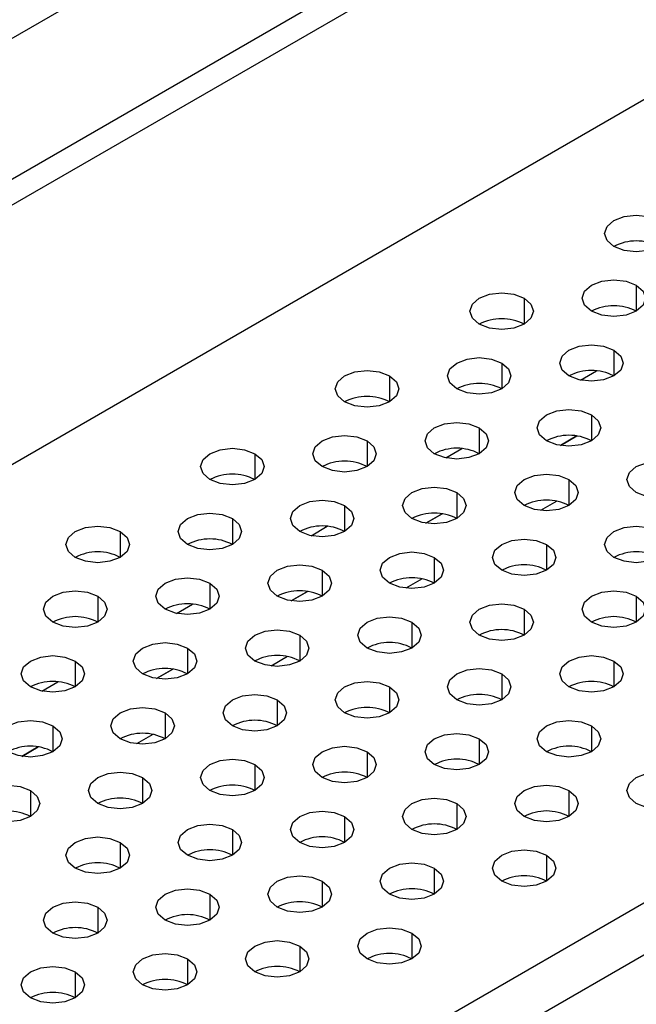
# Model space of a CAD drawing. Header units: millimetres. Extents: x 0 to 1118, y 0 to 864.
# Tile 136 of 256: x 920.09 to 922.03, y 657.41 to 660.51. Entities that reach past the tile are written whole.
import ezdxf

# ---------------------------------------------------------------- set-up
doc = ezdxf.new("R2010")
doc.units = ezdxf.units.MM

msp = doc.modelspace()

# ---------------------------------------------------------------- linework, layer by layer
at = {"color": 7, "linetype": 'Continuous', "lineweight": 25}
for p, q in [((943.1372, 673.7732), (909.1532, 654.1547)), ((942.6896, 673.0709), (912.5462, 655.6695)), ((942.7603, 673.0301), (912.6169, 655.6287)), ((912.4048, 654.6897), (942.9724, 672.336)), ((914.5968, 653.4243), (945.1645, 671.0706)), ((914.6675, 653.3018), (945.2352, 670.9481)), ((921.8443, 659.201), (921.7925, 659.1711)), ((921.42, 658.9561), (921.3683, 658.9262)), ((920.9957, 658.7112), (920.944, 658.6813)), ((920.5715, 658.4662), (920.5197, 658.4364)), ((920.1472, 658.2213), (920.0955, 658.1915))]:
    msp.add_line(p, q, dxfattribs=at)
at = {"color": 8, "linetype": 'Continuous', "lineweight": 25}
for p, q in [((922.0317, 659.6757), (922.0317, 659.5941)), ((921.6782, 659.6349), (921.6782, 659.5533)), ((921.961, 659.4716), (921.961, 659.39)), ((921.6075, 659.4308), (921.6075, 659.3492)), ((921.8556, 659.3767), (921.9066, 659.4061)), ((921.2539, 659.39), (921.2539, 659.3084)), ((921.8903, 659.2675), (921.8903, 659.1859)), ((921.5368, 659.2267), (921.5368, 659.1451)), ((921.7926, 659.1711), (921.8443, 659.201)), ((921.1832, 659.1859), (921.1832, 659.1043)), ((921.4313, 659.1318), (921.4823, 659.1612)), ((920.8297, 659.1451), (920.8297, 659.0634)), ((921.8196, 659.0634), (921.8196, 658.9818)), ((921.4661, 659.0226), (921.4661, 658.941)), ((921.1125, 658.9818), (921.1125, 658.9001)), ((921.7814, 658.9955), (921.7301, 658.9659)), ((920.7589, 658.941), (920.7589, 658.8593)), ((921.3684, 658.9262), (921.4201, 658.9561)), ((921.0071, 658.8868), (921.0581, 658.9163)), ((920.4054, 658.9001), (920.4054, 658.8185)), ((921.7489, 658.8593), (921.7489, 658.7777)), ((921.3953, 658.8185), (921.3953, 658.7369)), ((921.0418, 658.7777), (921.0418, 658.696)), ((920.6882, 658.7369), (920.6882, 658.6552)), ((921.3572, 658.7506), (921.3058, 658.721)), ((920.3347, 658.696), (920.3347, 658.6144)), ((920.9441, 658.6813), (920.9958, 658.7111)), ((922.0317, 658.696), (922.0317, 658.6144)), ((920.5828, 658.6419), (920.6338, 658.6714)), ((921.6782, 658.6552), (921.6782, 658.5736)), ((921.3246, 658.6144), (921.3246, 658.5328)), ((920.9711, 658.5736), (920.9711, 658.4919)), ((920.6175, 658.5328), (920.6175, 658.4511)), ((920.9329, 658.5057), (920.8816, 658.4761)), ((920.264, 658.4919), (920.264, 658.4103)), ((921.961, 658.4919), (921.961, 658.4103)), ((920.5198, 658.4364), (920.5716, 658.4662)), ((921.6075, 658.4511), (921.6075, 658.3695)), ((920.1585, 658.397), (920.2095, 658.4264)), ((921.2539, 658.4103), (921.2539, 658.3287)), ((920.9004, 658.3695), (920.9004, 658.2878)), ((920.5468, 658.3287), (920.5468, 658.247)), ((920.1933, 658.2878), (920.1933, 658.2062)), ((921.8903, 658.2878), (921.8903, 658.2062)), ((920.5086, 658.2608), (920.4573, 658.2311)), ((921.5368, 658.247), (921.5368, 658.1654)), ((920.0956, 658.1914), (920.1473, 658.2213)), ((921.1832, 658.2062), (921.1832, 658.1246)), ((920.8297, 658.1654), (920.8297, 658.0837)), ((920.4761, 658.1246), (920.4761, 658.0429)), ((920.1225, 658.0837), (920.1225, 658.0021)), ((921.8196, 658.0837), (921.8196, 658.0021)), ((921.4661, 658.0429), (921.4661, 657.9613)), ((921.1125, 658.0021), (921.1125, 657.9205)), ((920.7589, 657.9613), (920.7589, 657.8796)), ((920.4054, 657.9205), (920.4054, 657.8388)), ((921.7489, 657.8796), (921.7489, 657.798)), ((921.3953, 657.8388), (921.3953, 657.7572)), ((921.0418, 657.798), (921.0418, 657.7164)), ((920.6882, 657.7572), (920.6882, 657.6755)), ((920.3347, 657.7164), (920.3347, 657.6347)), ((921.3246, 657.6347), (921.3246, 657.5531)), ((920.9711, 657.5939), (920.9711, 657.5123)), ((920.6175, 657.5531), (920.6175, 657.4714)), ((920.264, 657.5123), (920.264, 657.4306))]:
    msp.add_line(p, q, dxfattribs=at)
at = {"color": 7, "linetype": 'Continuous', "lineweight": 25, "flags": 128}
for points in [[(921.961, 659.7982), (921.9394, 659.8169), (921.9317, 659.839), (921.9394, 659.8611), (921.961, 659.8798), (921.9935, 659.8924), (922.0317, 659.8967), (922.07, 659.8924), (922.1024, 659.8798)], [(922.1024, 659.8798), (922.1241, 659.8611), (922.1317, 659.839), (922.1241, 659.8169), (922.1024, 659.7982), (922.07, 659.7857), (922.0317, 659.7813), (921.9935, 659.7857), (921.961, 659.7982)], [(921.8903, 659.5941), (921.8686, 659.6128), (921.861, 659.6349), (921.8686, 659.657), (921.8903, 659.6757), (921.9228, 659.6883), (921.961, 659.6926), (921.9993, 659.6883), (922.0317, 659.6757)], [(922.0317, 659.6757), (922.0534, 659.657), (922.061, 659.6349), (922.0534, 659.6128), (922.0317, 659.5941), (921.9993, 659.5816), (921.961, 659.5772), (921.9228, 659.5816), (921.8903, 659.5941)], [(921.5368, 659.5533), (921.5151, 659.572), (921.5075, 659.5941), (921.5151, 659.6162), (921.5368, 659.6349), (921.5692, 659.6474), (921.6075, 659.6518), (921.6457, 659.6474), (921.6782, 659.6349)], [(921.6782, 659.6349), (921.6999, 659.6162), (921.7075, 659.5941), (921.6999, 659.572), (921.6782, 659.5533), (921.6457, 659.5408), (921.6075, 659.5364), (921.5692, 659.5408), (921.5368, 659.5533)], [(921.8196, 659.39), (921.7979, 659.4087), (921.7903, 659.4308), (921.7979, 659.4529), (921.8196, 659.4716), (921.852, 659.4841), (921.8903, 659.4885), (921.9286, 659.4841), (921.961, 659.4716)], [(921.961, 659.4716), (921.9827, 659.4529), (921.9903, 659.4308), (921.9827, 659.4087), (921.961, 659.39), (921.9286, 659.3775), (921.8903, 659.3731), (921.852, 659.3775), (921.8196, 659.39)], [(921.4661, 659.3492), (921.4444, 659.3679), (921.4368, 659.39), (921.4444, 659.4121), (921.4661, 659.4308), (921.4985, 659.4433), (921.5368, 659.4477), (921.575, 659.4433), (921.6075, 659.4308)], [(921.1125, 659.3084), (921.0908, 659.3271), (921.0832, 659.3492), (921.0908, 659.3713), (921.1125, 659.39), (921.1449, 659.4025), (921.1832, 659.4069), (921.2215, 659.4025), (921.2539, 659.39)], [(921.6075, 659.4308), (921.6292, 659.4121), (921.6368, 659.39), (921.6292, 659.3679), (921.6075, 659.3492), (921.575, 659.3367), (921.5368, 659.3323), (921.4985, 659.3367), (921.4661, 659.3492)], [(921.2539, 659.39), (921.2756, 659.3713), (921.2832, 659.3492), (921.2756, 659.3271), (921.2539, 659.3084), (921.2215, 659.2958), (921.1832, 659.2914), (921.1449, 659.2958), (921.1125, 659.3084)], [(921.7489, 659.1859), (921.7272, 659.2046), (921.7196, 659.2267), (921.7272, 659.2488), (921.7489, 659.2675), (921.7813, 659.28), (921.8196, 659.2844), (921.8579, 659.28), (921.8903, 659.2675)], [(921.8903, 659.2675), (921.912, 659.2488), (921.9196, 659.2267), (921.912, 659.2046), (921.8903, 659.1859), (921.8579, 659.1734), (921.8196, 659.169), (921.7813, 659.1734), (921.7489, 659.1859)], [(921.3953, 659.1451), (921.3737, 659.1638), (921.3661, 659.1859), (921.3737, 659.208), (921.3953, 659.2267), (921.4278, 659.2392), (921.4661, 659.2436), (921.5043, 659.2392), (921.5368, 659.2267)], [(921.5368, 659.2267), (921.5584, 659.208), (921.5661, 659.1859), (921.5584, 659.1638), (921.5368, 659.1451), (921.5043, 659.1326), (921.4661, 659.1282), (921.4278, 659.1326), (921.3953, 659.1451)], [(921.0418, 659.1043), (921.0201, 659.123), (921.0125, 659.1451), (921.0201, 659.1672), (921.0418, 659.1859), (921.0742, 659.1984), (921.1125, 659.2028), (921.1508, 659.1984), (921.1832, 659.1859)], [(920.6882, 659.0634), (920.6666, 659.0822), (920.6589, 659.1043), (920.6666, 659.1263), (920.6882, 659.1451), (920.7207, 659.1576), (920.7589, 659.162), (920.7972, 659.1576), (920.8297, 659.1451)], [(921.1832, 659.1859), (921.2049, 659.1672), (921.2125, 659.1451), (921.2049, 659.123), (921.1832, 659.1043), (921.1508, 659.0917), (921.1125, 659.0873), (921.0742, 659.0917), (921.0418, 659.1043)], [(920.8297, 659.1451), (920.8513, 659.1263), (920.8589, 659.1043), (920.8513, 659.0822), (920.8297, 659.0634), (920.7972, 659.0509), (920.7589, 659.0465), (920.7207, 659.0509), (920.6882, 659.0634)], [(922.0317, 659.0226), (922.0101, 659.0413), (922.0024, 659.0634), (922.0101, 659.0855), (922.0317, 659.1043), (922.0642, 659.1168), (922.1024, 659.1212), (922.1407, 659.1168), (922.1732, 659.1043)], [(922.1732, 659.1043), (922.1948, 659.0855), (922.2024, 659.0634), (922.1948, 659.0413), (922.1732, 659.0226), (922.1407, 659.0101), (922.1024, 659.0057), (922.0642, 659.0101), (922.0317, 659.0226)], [(921.6782, 658.9818), (921.6565, 659.0005), (921.6489, 659.0226), (921.6565, 659.0447), (921.6782, 659.0634), (921.7106, 659.0759), (921.7489, 659.0803), (921.7872, 659.0759), (921.8196, 659.0634)], [(921.8196, 659.0634), (921.8413, 659.0447), (921.8489, 659.0226), (921.8413, 659.0005), (921.8196, 658.9818), (921.7872, 658.9693), (921.7489, 658.9649), (921.7106, 658.9693), (921.6782, 658.9818)], [(921.3246, 658.941), (921.303, 658.9597), (921.2953, 658.9818), (921.303, 659.0039), (921.3246, 659.0226), (921.3571, 659.0351), (921.3953, 659.0395), (921.4336, 659.0351), (921.4661, 659.0226)], [(921.4661, 659.0226), (921.4877, 659.0039), (921.4953, 658.9818), (921.4877, 658.9597), (921.4661, 658.941), (921.4336, 658.9285), (921.3953, 658.9241), (921.3571, 658.9285), (921.3246, 658.941)], [(920.9711, 658.9001), (920.9494, 658.9189), (920.9418, 658.941), (920.9494, 658.9631), (920.9711, 658.9818), (921.0035, 658.9943), (921.0418, 658.9987), (921.0801, 658.9943), (921.1125, 658.9818)], [(921.1125, 658.9818), (921.1342, 658.9631), (921.1418, 658.941), (921.1342, 658.9189), (921.1125, 658.9001), (921.0801, 658.8876), (921.0418, 658.8832), (921.0035, 658.8876), (920.9711, 658.9001)], [(920.6175, 658.8593), (920.5958, 658.8781), (920.5882, 658.9001), (920.5958, 658.9222), (920.6175, 658.941), (920.65, 658.9535), (920.6882, 658.9579), (920.7265, 658.9535), (920.7589, 658.941)], [(920.7589, 658.941), (920.7806, 658.9222), (920.7882, 658.9001), (920.7806, 658.8781), (920.7589, 658.8593), (920.7265, 658.8468), (920.6882, 658.8424), (920.65, 658.8468), (920.6175, 658.8593)], [(920.264, 658.8185), (920.2423, 658.8372), (920.2347, 658.8593), (920.2423, 658.8814), (920.264, 658.9001), (920.2964, 658.9127), (920.3347, 658.9171), (920.373, 658.9127), (920.4054, 658.9001)], [(921.961, 658.8185), (921.9394, 658.8372), (921.9317, 658.8593), (921.9394, 658.8814), (921.961, 658.9001), (921.9935, 658.9127), (922.0317, 658.9171), (922.07, 658.9127), (922.1024, 658.9001)], [(920.4054, 658.9001), (920.4271, 658.8814), (920.4347, 658.8593), (920.4271, 658.8372), (920.4054, 658.8185), (920.373, 658.806), (920.3347, 658.8016), (920.2964, 658.806), (920.264, 658.8185)], [(922.1024, 658.9001), (922.1241, 658.8814), (922.1317, 658.8593), (922.1241, 658.8372), (922.1024, 658.8185), (922.07, 658.806), (922.0317, 658.8016), (921.9935, 658.806), (921.961, 658.8185)], [(921.6075, 658.7777), (921.5858, 658.7964), (921.5782, 658.8185), (921.5858, 658.8406), (921.6075, 658.8593), (921.6399, 658.8718), (921.6782, 658.8762), (921.7165, 658.8718), (921.7489, 658.8593)], [(921.7489, 658.8593), (921.7706, 658.8406), (921.7782, 658.8185), (921.7706, 658.7964), (921.7489, 658.7777), (921.7165, 658.7652), (921.6782, 658.7608), (921.6399, 658.7652), (921.6075, 658.7777)], [(921.2539, 658.7369), (921.2322, 658.7556), (921.2246, 658.7777), (921.2322, 658.7998), (921.2539, 658.8185), (921.2864, 658.831), (921.3246, 658.8354), (921.3629, 658.831), (921.3953, 658.8185)], [(921.3953, 658.8185), (921.417, 658.7998), (921.4246, 658.7777), (921.417, 658.7556), (921.3953, 658.7369), (921.3629, 658.7244), (921.3246, 658.72), (921.2864, 658.7244), (921.2539, 658.7369)], [(920.9004, 658.696), (920.8787, 658.7148), (920.8711, 658.7369), (920.8787, 658.759), (920.9004, 658.7777), (920.9328, 658.7902), (920.9711, 658.7946), (921.0093, 658.7902), (921.0418, 658.7777)], [(920.5468, 658.6552), (920.5251, 658.674), (920.5175, 658.696), (920.5251, 658.7181), (920.5468, 658.7369), (920.5793, 658.7494), (920.6175, 658.7538), (920.6558, 658.7494), (920.6882, 658.7369)], [(921.0418, 658.7777), (921.0635, 658.759), (921.0711, 658.7369), (921.0635, 658.7148), (921.0418, 658.696), (921.0093, 658.6835), (920.9711, 658.6791), (920.9328, 658.6835), (920.9004, 658.696)], [(920.6882, 658.7369), (920.7099, 658.7181), (920.7175, 658.696), (920.7099, 658.674), (920.6882, 658.6552), (920.6558, 658.6427), (920.6175, 658.6383), (920.5793, 658.6427), (920.5468, 658.6552)], [(920.1933, 658.6144), (920.1716, 658.6331), (920.164, 658.6552), (920.1716, 658.6773), (920.1933, 658.696), (920.2257, 658.7086), (920.264, 658.713), (920.3022, 658.7086), (920.3347, 658.696)], [(920.3347, 658.696), (920.3564, 658.6773), (920.364, 658.6552), (920.3564, 658.6331), (920.3347, 658.6144), (920.3022, 658.6019), (920.264, 658.5975), (920.2257, 658.6019), (920.1933, 658.6144)], [(921.8903, 658.6144), (921.8686, 658.6331), (921.861, 658.6552), (921.8686, 658.6773), (921.8903, 658.696), (921.9228, 658.7086), (921.961, 658.713), (921.9993, 658.7086), (922.0317, 658.696)], [(922.0317, 658.696), (922.0534, 658.6773), (922.061, 658.6552), (922.0534, 658.6331), (922.0317, 658.6144), (921.9993, 658.6019), (921.961, 658.5975), (921.9228, 658.6019), (921.8903, 658.6144)], [(921.5368, 658.5736), (921.5151, 658.5923), (921.5075, 658.6144), (921.5151, 658.6365), (921.5368, 658.6552), (921.5692, 658.6677), (921.6075, 658.6721), (921.6457, 658.6677), (921.6782, 658.6552)], [(921.1832, 658.5328), (921.1615, 658.5515), (921.1539, 658.5736), (921.1615, 658.5957), (921.1832, 658.6144), (921.2157, 658.6269), (921.2539, 658.6313), (921.2922, 658.6269), (921.3246, 658.6144)], [(921.6782, 658.6552), (921.6999, 658.6365), (921.7075, 658.6144), (921.6999, 658.5923), (921.6782, 658.5736), (921.6457, 658.5611), (921.6075, 658.5567), (921.5692, 658.5611), (921.5368, 658.5736)], [(921.3246, 658.6144), (921.3463, 658.5957), (921.3539, 658.5736), (921.3463, 658.5515), (921.3246, 658.5328), (921.2922, 658.5203), (921.2539, 658.5159), (921.2157, 658.5203), (921.1832, 658.5328)], [(920.8297, 658.4919), (920.808, 658.5107), (920.8004, 658.5328), (920.808, 658.5549), (920.8297, 658.5736), (920.8621, 658.5861), (920.9004, 658.5905), (920.9386, 658.5861), (920.9711, 658.5736)], [(920.9711, 658.5736), (920.9928, 658.5549), (921.0004, 658.5328), (920.9928, 658.5107), (920.9711, 658.4919), (920.9386, 658.4794), (920.9004, 658.475), (920.8621, 658.4794), (920.8297, 658.4919)], [(920.4761, 658.4511), (920.4544, 658.4699), (920.4468, 658.4919), (920.4544, 658.514), (920.4761, 658.5328), (920.5085, 658.5453), (920.5468, 658.5497), (920.5851, 658.5453), (920.6175, 658.5328)], [(920.1225, 658.4103), (920.1009, 658.429), (920.0933, 658.4511), (920.1009, 658.4732), (920.1225, 658.4919), (920.155, 658.5045), (920.1933, 658.5089), (920.2315, 658.5045), (920.264, 658.4919)], [(920.6175, 658.5328), (920.6392, 658.514), (920.6468, 658.4919), (920.6392, 658.4699), (920.6175, 658.4511), (920.5851, 658.4386), (920.5468, 658.4342), (920.5085, 658.4386), (920.4761, 658.4511)], [(921.8196, 658.4103), (921.7979, 658.429), (921.7903, 658.4511), (921.7979, 658.4732), (921.8196, 658.4919), (921.852, 658.5045), (921.8903, 658.5089), (921.9286, 658.5045), (921.961, 658.4919)], [(920.264, 658.4919), (920.2856, 658.4732), (920.2933, 658.4511), (920.2856, 658.429), (920.264, 658.4103), (920.2315, 658.3978), (920.1933, 658.3934), (920.155, 658.3978), (920.1225, 658.4103)], [(921.961, 658.4919), (921.9827, 658.4732), (921.9903, 658.4511), (921.9827, 658.429), (921.961, 658.4103), (921.9286, 658.3978), (921.8903, 658.3934), (921.852, 658.3978), (921.8196, 658.4103)], [(921.4661, 658.3695), (921.4444, 658.3882), (921.4368, 658.4103), (921.4444, 658.4324), (921.4661, 658.4511), (921.4985, 658.4636), (921.5368, 658.468), (921.575, 658.4636), (921.6075, 658.4511)], [(921.6075, 658.4511), (921.6292, 658.4324), (921.6368, 658.4103), (921.6292, 658.3882), (921.6075, 658.3695), (921.575, 658.357), (921.5368, 658.3526), (921.4985, 658.357), (921.4661, 658.3695)], [(921.1125, 658.3287), (921.0908, 658.3474), (921.0832, 658.3695), (921.0908, 658.3916), (921.1125, 658.4103), (921.1449, 658.4228), (921.1832, 658.4272), (921.2215, 658.4228), (921.2539, 658.4103)], [(920.7589, 658.2878), (920.7373, 658.3066), (920.7297, 658.3287), (920.7373, 658.3508), (920.7589, 658.3695), (920.7914, 658.382), (920.8297, 658.3864), (920.8679, 658.382), (920.9004, 658.3695)], [(921.2539, 658.4103), (921.2756, 658.3916), (921.2832, 658.3695), (921.2756, 658.3474), (921.2539, 658.3287), (921.2215, 658.3161), (921.1832, 658.3118), (921.1449, 658.3161), (921.1125, 658.3287)], [(920.9004, 658.3695), (920.922, 658.3508), (920.9297, 658.3287), (920.922, 658.3066), (920.9004, 658.2878), (920.8679, 658.2753), (920.8297, 658.2709), (920.7914, 658.2753), (920.7589, 658.2878)], [(920.4054, 658.247), (920.3837, 658.2658), (920.3761, 658.2878), (920.3837, 658.3099), (920.4054, 658.3287), (920.4378, 658.3412), (920.4761, 658.3456), (920.5144, 658.3412), (920.5468, 658.3287)], [(920.5468, 658.3287), (920.5685, 658.3099), (920.5761, 658.2878), (920.5685, 658.2658), (920.5468, 658.247), (920.5144, 658.2345), (920.4761, 658.2301), (920.4378, 658.2345), (920.4054, 658.247)], [(920.0518, 658.2062), (920.0302, 658.2249), (920.0226, 658.247), (920.0302, 658.2691), (920.0518, 658.2878), (920.0843, 658.3004), (920.1225, 658.3048), (920.1608, 658.3004), (920.1933, 658.2878)], [(920.1933, 658.2878), (920.2149, 658.2691), (920.2226, 658.247), (920.2149, 658.2249), (920.1933, 658.2062), (920.1608, 658.1937), (920.1225, 658.1893), (920.0843, 658.1937), (920.0518, 658.2062)], [(921.7489, 658.2062), (921.7272, 658.2249), (921.7196, 658.247), (921.7272, 658.2691), (921.7489, 658.2878), (921.7813, 658.3004), (921.8196, 658.3048), (921.8579, 658.3004), (921.8903, 658.2878)], [(921.8903, 658.2878), (921.912, 658.2691), (921.9196, 658.247), (921.912, 658.2249), (921.8903, 658.2062), (921.8579, 658.1937), (921.8196, 658.1893), (921.7813, 658.1937), (921.7489, 658.2062)], [(921.3953, 658.1654), (921.3737, 658.1841), (921.3661, 658.2062), (921.3737, 658.2283), (921.3953, 658.247), (921.4278, 658.2595), (921.4661, 658.2639), (921.5043, 658.2595), (921.5368, 658.247)], [(921.5368, 658.247), (921.5584, 658.2283), (921.5661, 658.2062), (921.5584, 658.1841), (921.5368, 658.1654), (921.5043, 658.1529), (921.4661, 658.1485), (921.4278, 658.1529), (921.3953, 658.1654)], [(921.0418, 658.1246), (921.0201, 658.1433), (921.0125, 658.1654), (921.0201, 658.1875), (921.0418, 658.2062), (921.0742, 658.2187), (921.1125, 658.2231), (921.1508, 658.2187), (921.1832, 658.2062)], [(921.1832, 658.2062), (921.2049, 658.1875), (921.2125, 658.1654), (921.2049, 658.1433), (921.1832, 658.1246), (921.1508, 658.112), (921.1125, 658.1077), (921.0742, 658.112), (921.0418, 658.1246)], [(920.6882, 658.0837), (920.6666, 658.1025), (920.6589, 658.1246), (920.6666, 658.1467), (920.6882, 658.1654), (920.7207, 658.1779), (920.7589, 658.1823), (920.7972, 658.1779), (920.8297, 658.1654)], [(920.8297, 658.1654), (920.8513, 658.1467), (920.8589, 658.1246), (920.8513, 658.1025), (920.8297, 658.0837), (920.7972, 658.0712), (920.7589, 658.0668), (920.7207, 658.0712), (920.6882, 658.0837)], [(920.3347, 658.0429), (920.313, 658.0616), (920.3054, 658.0837), (920.313, 658.1058), (920.3347, 658.1246), (920.3671, 658.1371), (920.4054, 658.1415), (920.4437, 658.1371), (920.4761, 658.1246)], [(922.0317, 658.0429), (922.0101, 658.0616), (922.0024, 658.0837), (922.0101, 658.1058), (922.0317, 658.1246), (922.0642, 658.1371), (922.1024, 658.1415), (922.1407, 658.1371), (922.1732, 658.1246)], [(920.4761, 658.1246), (920.4978, 658.1058), (920.5054, 658.0837), (920.4978, 658.0616), (920.4761, 658.0429), (920.4437, 658.0304), (920.4054, 658.026), (920.3671, 658.0304), (920.3347, 658.0429)], [(922.1732, 658.1246), (922.1948, 658.1058), (922.2024, 658.0837), (922.1948, 658.0616), (922.1732, 658.0429), (922.1407, 658.0304), (922.1024, 658.026), (922.0642, 658.0304), (922.0317, 658.0429)], [(919.9811, 658.0021), (919.9595, 658.0208), (919.9518, 658.0429), (919.9595, 658.065), (919.9811, 658.0837), (920.0136, 658.0963), (920.0518, 658.1006), (920.0901, 658.0963), (920.1225, 658.0837)], [(920.1225, 658.0837), (920.1442, 658.065), (920.1518, 658.0429), (920.1442, 658.0208), (920.1225, 658.0021), (920.0901, 657.9896), (920.0518, 657.9852), (920.0136, 657.9896), (919.9811, 658.0021)], [(921.6782, 658.0021), (921.6565, 658.0208), (921.6489, 658.0429), (921.6565, 658.065), (921.6782, 658.0837), (921.7106, 658.0963), (921.7489, 658.1006), (921.7872, 658.0963), (921.8196, 658.0837)], [(921.8196, 658.0837), (921.8413, 658.065), (921.8489, 658.0429), (921.8413, 658.0208), (921.8196, 658.0021), (921.7872, 657.9896), (921.7489, 657.9852), (921.7106, 657.9896), (921.6782, 658.0021)], [(921.3246, 657.9613), (921.303, 657.98), (921.2953, 658.0021), (921.303, 658.0242), (921.3246, 658.0429), (921.3571, 658.0554), (921.3953, 658.0598), (921.4336, 658.0554), (921.4661, 658.0429)], [(921.4661, 658.0429), (921.4877, 658.0242), (921.4953, 658.0021), (921.4877, 657.98), (921.4661, 657.9613), (921.4336, 657.9488), (921.3953, 657.9444), (921.3571, 657.9488), (921.3246, 657.9613)], [(920.9711, 657.9205), (920.9494, 657.9392), (920.9418, 657.9613), (920.9494, 657.9834), (920.9711, 658.0021), (921.0035, 658.0146), (921.0418, 658.019), (921.0801, 658.0146), (921.1125, 658.0021)], [(920.6175, 657.8796), (920.5958, 657.8984), (920.5882, 657.9205), (920.5958, 657.9426), (920.6175, 657.9613), (920.65, 657.9738), (920.6882, 657.9782), (920.7265, 657.9738), (920.7589, 657.9613)], [(921.1125, 658.0021), (921.1342, 657.9834), (921.1418, 657.9613), (921.1342, 657.9392), (921.1125, 657.9205), (921.0801, 657.9079), (921.0418, 657.9036), (921.0035, 657.9079), (920.9711, 657.9205)], [(920.7589, 657.9613), (920.7806, 657.9426), (920.7882, 657.9205), (920.7806, 657.8984), (920.7589, 657.8796), (920.7265, 657.8671), (920.6882, 657.8627), (920.65, 657.8671), (920.6175, 657.8796)], [(920.264, 657.8388), (920.2423, 657.8575), (920.2347, 657.8796), (920.2423, 657.9017), (920.264, 657.9205), (920.2964, 657.933), (920.3347, 657.9374), (920.373, 657.933), (920.4054, 657.9205)], [(920.4054, 657.9205), (920.4271, 657.9017), (920.4347, 657.8796), (920.4271, 657.8575), (920.4054, 657.8388), (920.373, 657.8263), (920.3347, 657.8219), (920.2964, 657.8263), (920.264, 657.8388)], [(921.6075, 657.798), (921.5858, 657.8167), (921.5782, 657.8388), (921.5858, 657.8609), (921.6075, 657.8796), (921.6399, 657.8922), (921.6782, 657.8965), (921.7165, 657.8922), (921.7489, 657.8796)], [(921.2539, 657.7572), (921.2322, 657.7759), (921.2246, 657.798), (921.2322, 657.8201), (921.2539, 657.8388), (921.2864, 657.8513), (921.3246, 657.8557), (921.3629, 657.8513), (921.3953, 657.8388)], [(921.7489, 657.8796), (921.7706, 657.8609), (921.7782, 657.8388), (921.7706, 657.8167), (921.7489, 657.798), (921.7165, 657.7855), (921.6782, 657.7811), (921.6399, 657.7855), (921.6075, 657.798)], [(921.3953, 657.8388), (921.417, 657.8201), (921.4246, 657.798), (921.417, 657.7759), (921.3953, 657.7572), (921.3629, 657.7447), (921.3246, 657.7403), (921.2864, 657.7447), (921.2539, 657.7572)], [(920.9004, 657.7164), (920.8787, 657.7351), (920.8711, 657.7572), (920.8787, 657.7793), (920.9004, 657.798), (920.9328, 657.8105), (920.9711, 657.8149), (921.0093, 657.8105), (921.0418, 657.798)], [(921.0418, 657.798), (921.0635, 657.7793), (921.0711, 657.7572), (921.0635, 657.7351), (921.0418, 657.7164), (921.0093, 657.7038), (920.9711, 657.6994), (920.9328, 657.7038), (920.9004, 657.7164)], [(920.5468, 657.6755), (920.5251, 657.6943), (920.5175, 657.7164), (920.5251, 657.7384), (920.5468, 657.7572), (920.5793, 657.7697), (920.6175, 657.7741), (920.6558, 657.7697), (920.6882, 657.7572)], [(920.1933, 657.6347), (920.1716, 657.6534), (920.164, 657.6755), (920.1716, 657.6976), (920.1933, 657.7164), (920.2257, 657.7289), (920.264, 657.7333), (920.3022, 657.7289), (920.3347, 657.7164)], [(920.6882, 657.7572), (920.7099, 657.7384), (920.7175, 657.7164), (920.7099, 657.6943), (920.6882, 657.6755), (920.6558, 657.663), (920.6175, 657.6586), (920.5793, 657.663), (920.5468, 657.6755)], [(920.3347, 657.7164), (920.3564, 657.6976), (920.364, 657.6755), (920.3564, 657.6534), (920.3347, 657.6347), (920.3022, 657.6222), (920.264, 657.6178), (920.2257, 657.6222), (920.1933, 657.6347)], [(921.1832, 657.5531), (921.1615, 657.5718), (921.1539, 657.5939), (921.1615, 657.616), (921.1832, 657.6347), (921.2157, 657.6472), (921.2539, 657.6516), (921.2922, 657.6472), (921.3246, 657.6347)], [(920.8297, 657.5123), (920.808, 657.531), (920.8004, 657.5531), (920.808, 657.5752), (920.8297, 657.5939), (920.8621, 657.6064), (920.9004, 657.6108), (920.9386, 657.6064), (920.9711, 657.5939)], [(921.3246, 657.6347), (921.3463, 657.616), (921.3539, 657.5939), (921.3463, 657.5718), (921.3246, 657.5531), (921.2922, 657.5406), (921.2539, 657.5362), (921.2157, 657.5406), (921.1832, 657.5531)], [(920.9711, 657.5939), (920.9928, 657.5752), (921.0004, 657.5531), (920.9928, 657.531), (920.9711, 657.5123), (920.9386, 657.4997), (920.9004, 657.4953), (920.8621, 657.4997), (920.8297, 657.5123)], [(920.4761, 657.4714), (920.4544, 657.4902), (920.4468, 657.5123), (920.4544, 657.5343), (920.4761, 657.5531), (920.5085, 657.5656), (920.5468, 657.57), (920.5851, 657.5656), (920.6175, 657.5531)], [(920.6175, 657.5531), (920.6392, 657.5343), (920.6468, 657.5123), (920.6392, 657.4902), (920.6175, 657.4714), (920.5851, 657.4589), (920.5468, 657.4545), (920.5085, 657.4589), (920.4761, 657.4714)], [(920.1225, 657.4306), (920.1009, 657.4493), (920.0933, 657.4714), (920.1009, 657.4935), (920.1225, 657.5123), (920.155, 657.5248), (920.1933, 657.5292), (920.2315, 657.5248), (920.264, 657.5123)], [(920.264, 657.5123), (920.2856, 657.4935), (920.2933, 657.4714), (920.2856, 657.4493), (920.264, 657.4306), (920.2315, 657.4181), (920.1933, 657.4137), (920.155, 657.4181), (920.1225, 657.4306)]]:
    msp.add_lwpolyline(points, dxfattribs=at)
at = {"color": 7, "linetype": 'Continuous', "lineweight": 25}
for centre, end in [((922.0317, 659.6617), 117.3846), ((921.961, 659.4576), 117.3846), ((921.6075, 659.4168), 117.3846), ((921.8903, 659.2535), 117.3846), ((921.5368, 659.2127), 117.3846), ((921.1832, 659.1719), 117.3846), ((921.8196, 659.0494), 117.3845), ((921.4661, 659.0086), 117.3846), ((921.1125, 658.9678), 117.3846), ((920.7589, 658.9269), 117.3846), ((921.7489, 658.8453), 117.3846), ((921.3953, 658.8045), 117.3847), ((921.0418, 658.7637), 117.3846), ((920.6882, 658.7228), 117.3846), ((920.3347, 658.682), 117.3846), ((922.0317, 658.682), 117.3846), ((921.6782, 658.6412), 117.3846), ((921.3246, 658.6004), 117.3846), ((920.9711, 658.5596), 117.3847), ((920.6175, 658.5187), 117.3846), ((920.264, 658.4779), 117.3846), ((921.961, 658.4779), 117.3846), ((921.6075, 658.4371), 117.3846), ((921.2539, 658.3963), 117.3846), ((920.9004, 658.3555), 117.3846), ((920.5468, 658.3146), 117.3847), ((920.1933, 658.2738), 117.3846), ((921.8903, 658.2738), 117.3846), ((921.5368, 658.233), 117.3846), ((921.1832, 658.1922), 117.3846), ((920.8297, 658.1514), 117.3846), ((920.4761, 658.1105), 117.3846), ((920.1225, 658.0697), 117.3846), ((921.8196, 658.0697), 117.3846), ((921.4661, 658.0289), 117.3846), ((921.1125, 657.9881), 117.3846), ((920.7589, 657.9473), 117.3846), ((920.4054, 657.9064), 117.3845), ((920.0518, 657.8656), 117.3846), ((921.7489, 657.8656), 117.3846), ((921.3953, 657.8248), 117.3845), ((921.0418, 657.784), 117.3846), ((920.6882, 657.7432), 117.3846), ((920.3347, 657.7023), 117.3846), ((921.6782, 657.6615), 117.3847), ((921.3246, 657.6207), 117.3847), ((920.9711, 657.5799), 117.3847), ((920.6175, 657.539), 117.3846), ((920.264, 657.4982), 117.3846), ((921.2539, 657.4166), 117.3845), ((920.9004, 657.3758), 117.3848), ((920.5468, 657.3349), 117.3846), ((920.1933, 657.2941), 117.3846)]:
    msp.add_arc(centre, 0.1537, 62.61, end, dxfattribs=at)

doc.saveas('drawing.dxf')
